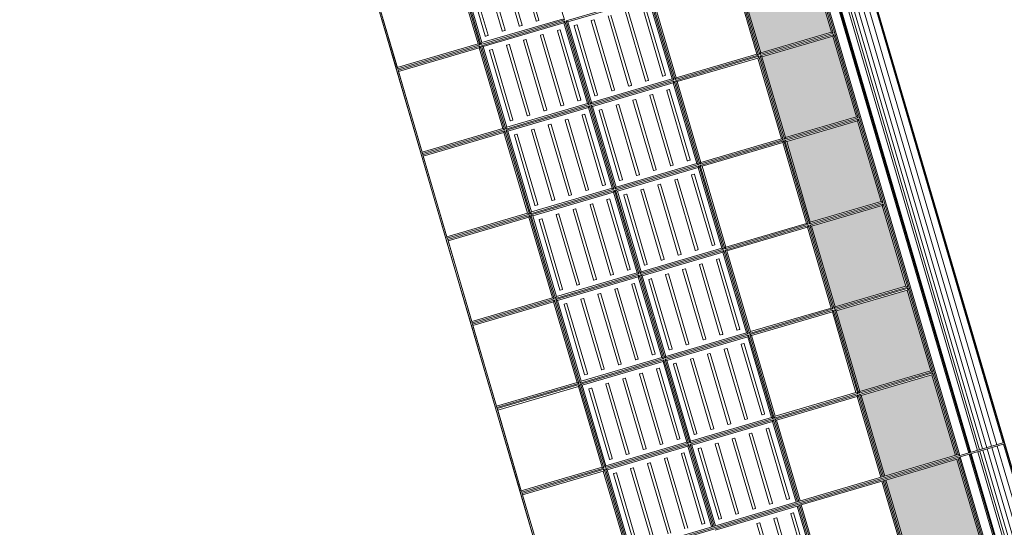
# Model space of a CAD drawing. Header units: metres. Extents: x 228628 to 230733, y 593242 to 595543.
# Tile 13 of 71: x 229983.48 to 229986.83, y 594172.99 to 594174.72. Entities that reach past the tile are written whole.
import ezdxf

# ---------------------------------------------------------------- set-up
doc = ezdxf.new("R2010")
doc.units = ezdxf.units.M
doc.layers.add('N-WE-BC-BETONVORM-G', color=50, linetype='Continuous', lineweight=25)

# ---------------------------------------------------------------- blocks, each defined once
blk = doc.blocks.new('_BLOCK_LEICON_GX-18_MIDDENELEMENT_300x60')
at = {"lineweight": 5}
h = blk.add_hatch(color=7, dxfattribs=at)
h.paths.add_polyline_path([(-1207, 421.7), (-1493, 421.7), (-1493, 170.7), (-1207, 170.7)])
h.paths.add_polyline_path([(-893, 421.7), (-893, 170.7), (-607, 170.7), (-607, 421.7)])
h.paths.add_polyline_path([(-7, 421.7), (-293, 421.7), (-293, 170.7), (-7, 170.7)])
h.paths.add_polyline_path([(593, 170.7), (593, 421.7), (307, 421.7), (307, 170.7)])
h.paths.add_polyline_path([(907, 170.7), (1193, 170.7), (1193, 421.7), (907, 421.7)])
h = blk.add_hatch(dxfattribs=at)
h.set_pattern_fill('DOTS', color=256, scale=10, style=0)
h.set_pattern_definition([(0, (-55466.677, -44255.552), (7.9375, 15.875), [0, -15.875])])
h.paths.add_polyline_path([(-1207, 421.7), (-1493, 421.7), (-1493, 170.7), (-1207, 170.7)])
h.paths.add_polyline_path([(-607, 170.7), (-607, 421.7), (-893, 421.7), (-893, 170.7)])
h.paths.add_polyline_path([(-7, 170.7), (-7, 421.7), (-293, 421.7), (-293, 170.7)])
h.paths.add_polyline_path([(593, 170.7), (593, 421.7), (307, 421.7), (307, 170.7)])
h.paths.add_polyline_path([(907, 170.7), (1193, 170.7), (1193, 421.7), (907, 421.7)])
h = blk.add_hatch(dxfattribs=at)
h.set_pattern_fill('DOTS', color=256, scale=10, style=0)
h.set_pattern_definition([(0, (-55166.677, -44255.552), (7.9375, 15.875), [0, -15.875])])
h.paths.add_polyline_path([(-907, 421.7), (-1193, 421.7), (-1193, 170.7), (-907, 170.7)])
h.paths.add_polyline_path([(-307, 170.7), (-307, 421.7), (-593, 421.7), (-593, 170.7)])
h.paths.add_polyline_path([(293, 170.7), (293, 421.7), (7, 421.7), (7, 170.7)])
h.paths.add_polyline_path([(893, 170.7), (893, 421.7), (607, 421.7), (607, 170.7)])
h.paths.add_polyline_path([(1207, 170.7), (1493, 170.7), (1493, 421.7), (1207, 421.7)])
for p, q in [((1497.8, 1626.5), (-1497.8, 1626.5)), ((-1497.8, 1626.5), (-1497.8, 0)), ((-1202.3, 1626.5), (-1493, 1626.5)), ((-1202.3, 1626.5), (-1493, 1626.5)), ((-1207, 1621.7), (-1493, 1621.7)), ((-1493, 1621.7), (-1493, 161.4)), ((-1207, 1621.7), (-1493, 1621.7)), ((-1207, 1621.7), (-1493, 1621.7)), ((-1207, 1621.7), (-1202.3, 1621.7)), ((-1207, 1621.7), (-1207, 1335.7)), ((-1202.3, 1621.7), (-1197.8, 1621.7)), ((-1202.3, 1621.7), (-1202.3, 1331)), ((-1197.8, 1621.7), (-1193, 1621.7)), ((-1197.8, 1621.7), (-1197.8, 1331)), ((-902.2, 1626.5), (-1197.8, 1626.5)), ((-902.2, 1626.5), (-1197.8, 1626.5)), ((-902.2, 1621.7), (-1193, 1621.7)), ((-1193, 1621.7), (-1193, 1335.7)), ((-907, 1621.7), (-1193, 1621.7)), ((-907, 1621.7), (-1193, 1621.7)), ((-907, 1621.7), (-907, 1335.7)), ((-902.2, 1621.7), (-897.8, 1621.7)), ((-902.2, 1621.7), (-902.2, 1331)), ((-602.3, 1626.5), (-897.8, 1626.5)), ((-602.3, 1626.5), (-897.8, 1626.5)), ((-602.3, 1621.7), (-897.8, 1621.7)), ((-897.8, 1621.7), (-897.8, 1331)), ((-893, 1621.7), (-893, 1335.7)), ((-607, 1621.7), (-893, 1621.7)), ((-607, 1621.7), (-893, 1621.7)), ((-607, 1621.7), (-607, 1335.7)), ((-602.3, 1621.7), (-597.8, 1621.7)), ((-602.3, 1621.7), (-602.3, 1331)), ((-302.3, 1626.5), (-597.8, 1626.5)), ((-302.3, 1626.5), (-597.8, 1626.5)), ((-302.3, 1621.7), (-597.8, 1621.7)), ((-597.8, 1621.7), (-597.8, 1331)), ((-593, 1621.7), (-593, 1335.7)), ((-307, 1621.7), (-593, 1621.7)), ((-307, 1621.7), (-593, 1621.7)), ((-307, 1621.7), (-307, 1335.7)), ((-302.3, 1621.7), (-297.8, 1621.7)), ((-302.3, 1621.7), (-302.3, 1331)), ((-2.3, 1626.5), (-297.8, 1626.5)), ((-2.3, 1626.5), (-297.8, 1626.5)), ((-2.3, 1621.7), (-297.8, 1621.7)), ((-297.8, 1621.7), (-297.8, 1331)), ((-293, 1621.7), (-293, 1335.7)), ((-7, 1621.7), (-293, 1621.7)), ((-7, 1621.7), (-293, 1621.7)), ((-7, 1621.7), (-7, 1335.7)), ((-2.3, 1621.7), (2.2, 1621.7)), ((-2.3, 1621.7), (-2.3, 1331)), ((297.7, 1626.5), (2.2, 1626.5)), ((297.7, 1626.5), (2.2, 1626.5)), ((297.7, 1621.7), (2.2, 1621.7)), ((2.2, 1621.7), (2.2, 1331)), ((7, 1621.7), (7, 1335.7)), ((293, 1621.7), (7, 1621.7)), ((293, 1621.7), (7, 1621.7)), ((293, 1621.7), (293, 1335.7)), ((297.7, 1621.7), (302.2, 1621.7)), ((297.7, 1621.7), (297.7, 1331)), ((597.7, 1626.5), (302.2, 1626.5)), ((597.7, 1626.5), (302.2, 1626.5)), ((597.7, 1621.7), (302.2, 1621.7)), ((302.2, 1621.7), (302.2, 1331)), ((307, 1621.7), (307, 1335.7)), ((593, 1621.7), (307, 1621.7)), ((593, 1621.7), (307, 1621.7)), ((1497.8, 1626.5), (1497.8, 0)), ((-1207, 1335.7), (-1493, 1335.7)), ((-1202.3, 1331), (-1493, 1331)), ((-1202.3, 1326.5), (-1493, 1326.5)), ((-1207, 1321.7), (-1493, 1321.7)), ((-1207, 1335.7), (-1202.3, 1331)), ((-1207, 1335.7), (-1202.3, 1331)), ((-1207, 1321.7), (-1202.3, 1326.5)), ((-1207, 1321.7), (-1207, 1035.7)), ((-1202.3, 1326.5), (-1202.3, 1031)), ((-1197.8, 1331), (-1193, 1335.7)), ((-1197.8, 1331), (-1193, 1335.7)), ((-902.2, 1331), (-1197.8, 1331)), ((-902.2, 1326.5), (-1197.8, 1326.5)), ((-1197.8, 1326.5), (-1197.8, 1031)), ((-1193, 1321.7), (-1197.8, 1326.5)), ((-907, 1335.7), (-1193, 1335.7)), ((-907, 1321.7), (-1193, 1321.7)), ((-1193, 1321.7), (-1193, 1035.7)), ((-907, 1335.7), (-902.2, 1331)), ((-907, 1335.7), (-902.2, 1331)), ((-907, 1321.7), (-902.2, 1326.5)), ((-907, 1321.7), (-907, 1035.7)), ((-902.2, 1326.5), (-902.2, 1031)), ((-897.8, 1331), (-893, 1335.7)), ((-897.8, 1331), (-893, 1335.7)), ((-602.3, 1331), (-897.8, 1331)), ((-602.3, 1326.5), (-897.8, 1326.5)), ((-897.8, 1326.5), (-897.8, 1031)), ((-893, 1321.7), (-897.8, 1326.5)), ((-607, 1335.7), (-893, 1335.7)), ((-607, 1321.7), (-893, 1321.7)), ((-893, 1321.7), (-893, 1035.7)), ((-607, 1335.7), (-602.3, 1331)), ((-607, 1335.7), (-602.3, 1331)), ((-607, 1321.7), (-602.3, 1326.5)), ((-607, 1321.7), (-607, 1035.7)), ((-602.3, 1326.5), (-602.3, 1031)), ((-597.8, 1331), (-593, 1335.7)), ((-597.8, 1331), (-593, 1335.7)), ((-302.3, 1331), (-597.8, 1331)), ((-302.3, 1326.5), (-597.8, 1326.5)), ((-597.8, 1326.5), (-597.8, 1031)), ((-593, 1321.7), (-597.8, 1326.5)), ((-307, 1335.7), (-593, 1335.7)), ((-307, 1321.7), (-593, 1321.7)), ((-593, 1321.7), (-593, 1035.7)), ((-307, 1335.7), (-302.3, 1331)), ((-307, 1335.7), (-302.3, 1331)), ((-307, 1321.7), (-302.3, 1326.5)), ((-307, 1321.7), (-307, 1035.7)), ((-302.3, 1326.5), (-302.3, 1031)), ((-297.8, 1331), (-293, 1335.7)), ((-297.8, 1331), (-293, 1335.7)), ((-2.3, 1331), (-297.8, 1331)), ((-2.3, 1326.5), (-297.8, 1326.5)), ((-297.8, 1326.5), (-297.8, 1031)), ((-293, 1321.7), (-297.8, 1326.5)), ((-7, 1335.7), (-293, 1335.7)), ((-7, 1321.7), (-293, 1321.7)), ((-293, 1321.7), (-293, 1035.7)), ((-7, 1335.7), (-2.3, 1331)), ((-7, 1335.7), (-2.3, 1331)), ((-7, 1321.7), (-2.3, 1326.5)), ((-7, 1321.7), (-7, 1035.7)), ((-2.3, 1326.5), (-2.3, 1031)), ((2.2, 1331), (7, 1335.7)), ((2.2, 1331), (7, 1335.7)), ((297.7, 1331), (2.2, 1331)), ((297.7, 1326.5), (2.2, 1326.5)), ((2.2, 1326.5), (2.2, 1031)), ((7, 1321.7), (2.2, 1326.5)), ((293, 1335.7), (7, 1335.7)), ((293, 1321.7), (7, 1321.7)), ((7, 1321.7), (7, 1035.7)), ((293, 1335.7), (297.7, 1331)), ((293, 1335.7), (297.7, 1331)), ((293, 1321.7), (297.7, 1326.5)), ((293, 1321.7), (293, 1035.7)), ((297.7, 1326.5), (297.7, 1031)), ((302.2, 1331), (307, 1335.7)), ((302.2, 1331), (307, 1335.7)), ((597.7, 1331), (302.2, 1331)), ((597.7, 1326.5), (302.2, 1326.5)), ((302.2, 1326.5), (302.2, 1031)), ((307, 1321.7), (302.2, 1326.5)), ((593, 1335.7), (307, 1335.7)), ((593, 1321.7), (307, 1321.7)), ((307, 1321.7), (307, 1035.7)), ((-1226.1, 1304.2), (-1474.1, 1304.2)), ((-1474.1, 1294.2), (-1226.1, 1294.2)), ((-1225.1, 1295.2), (-1225.1, 1303.2)), ((-1175.1, 1303.2), (-1175.1, 1295.2)), ((-926.1, 1304.2), (-1174.1, 1304.2)), ((-1174.1, 1294.2), (-926.1, 1294.2)), ((-925.1, 1295.2), (-925.1, 1303.2)), ((-875.1, 1303.2), (-875.1, 1295.2)), ((-626.1, 1304.2), (-874.1, 1304.2)), ((-874.1, 1294.2), (-626.1, 1294.2)), ((-625.1, 1295.2), (-625.1, 1303.2)), ((-575.1, 1303.2), (-575.1, 1295.2)), ((-326.1, 1304.2), (-574.1, 1304.2)), ((-574.1, 1294.2), (-326.1, 1294.2)), ((-325.1, 1295.2), (-325.1, 1303.2)), ((-275.1, 1303.2), (-275.1, 1295.2)), ((-26.1, 1304.2), (-274.1, 1304.2)), ((-274.1, 1294.2), (-26.1, 1294.2)), ((-25.1, 1295.2), (-25.1, 1303.2)), ((24.9, 1303.2), (24.9, 1295.2)), ((273.9, 1304.2), (25.9, 1304.2)), ((25.9, 1294.2), (273.9, 1294.2)), ((274.9, 1295.2), (274.9, 1303.2)), ((324.9, 1303.2), (324.9, 1295.2)), ((573.9, 1304.2), (325.9, 1304.2)), ((325.9, 1294.2), (573.9, 1294.2)), ((-1226.1, 1244.2), (-1474.1, 1244.2)), ((-1226.1, 1244.2), (-1474.1, 1244.2)), ((-1225.1, 1235.2), (-1225.1, 1243.2)), ((-1225.1, 1235.2), (-1225.1, 1243.2)), ((-1175.1, 1243.2), (-1175.1, 1235.2)), ((-1175.1, 1243.2), (-1175.1, 1235.2)), ((-926.1, 1244.2), (-1174.1, 1244.2)), ((-926.1, 1244.2), (-1174.1, 1244.2)), ((-925.1, 1235.2), (-925.1, 1243.2)), ((-925.1, 1235.2), (-925.1, 1243.2)), ((-875.1, 1243.2), (-875.1, 1235.2)), ((-875.1, 1243.2), (-875.1, 1235.2)), ((-626.1, 1244.2), (-874.1, 1244.2)), ((-626.1, 1244.2), (-874.1, 1244.2)), ((-625.1, 1235.2), (-625.1, 1243.2)), ((-625.1, 1235.2), (-625.1, 1243.2)), ((-575.1, 1243.2), (-575.1, 1235.2)), ((-575.1, 1243.2), (-575.1, 1235.2)), ((-326.1, 1244.2), (-574.1, 1244.2)), ((-326.1, 1244.2), (-574.1, 1244.2)), ((-325.1, 1235.2), (-325.1, 1243.2)), ((-325.1, 1235.2), (-325.1, 1243.2)), ((-275.1, 1243.2), (-275.1, 1235.2)), ((-275.1, 1243.2), (-275.1, 1235.2)), ((-26.1, 1244.2), (-274.1, 1244.2)), ((-26.1, 1244.2), (-274.1, 1244.2)), ((-25.1, 1235.2), (-25.1, 1243.2)), ((-25.1, 1235.2), (-25.1, 1243.2)), ((24.9, 1243.2), (24.9, 1235.2)), ((24.9, 1243.2), (24.9, 1235.2)), ((273.9, 1244.2), (25.9, 1244.2)), ((273.9, 1244.2), (25.9, 1244.2)), ((274.9, 1235.2), (274.9, 1243.2)), ((274.9, 1235.2), (274.9, 1243.2)), ((324.9, 1243.2), (324.9, 1235.2)), ((324.9, 1243.2), (324.9, 1235.2)), ((573.9, 1244.2), (325.9, 1244.2)), ((573.9, 1244.2), (325.9, 1244.2)), ((-1474.1, 1234.2), (-1226.1, 1234.2)), ((-1474.1, 1234.2), (-1226.1, 1234.2)), ((-1174.1, 1234.2), (-926.1, 1234.2)), ((-1174.1, 1234.2), (-926.1, 1234.2)), ((-874.1, 1234.2), (-626.1, 1234.2)), ((-874.1, 1234.2), (-626.1, 1234.2)), ((-574.1, 1234.2), (-326.1, 1234.2)), ((-574.1, 1234.2), (-326.1, 1234.2)), ((-274.1, 1234.2), (-26.1, 1234.2)), ((-274.1, 1234.2), (-26.1, 1234.2)), ((25.9, 1234.2), (273.9, 1234.2)), ((25.9, 1234.2), (273.9, 1234.2)), ((325.9, 1234.2), (573.9, 1234.2)), ((325.9, 1234.2), (573.9, 1234.2)), ((-1226.1, 1184.2), (-1474.1, 1184.2)), ((-1226.1, 1184.2), (-1474.1, 1184.2)), ((-1474.1, 1174.2), (-1226.1, 1174.2)), ((-1474.1, 1174.2), (-1226.1, 1174.2)), ((-1225.1, 1175.2), (-1225.1, 1183.2)), ((-1225.1, 1175.2), (-1225.1, 1183.2)), ((-1175.1, 1183.2), (-1175.1, 1175.2)), ((-1175.1, 1183.2), (-1175.1, 1175.2)), ((-926.1, 1184.2), (-1174.1, 1184.2)), ((-926.1, 1184.2), (-1174.1, 1184.2)), ((-1174.1, 1174.2), (-926.1, 1174.2)), ((-1174.1, 1174.2), (-926.1, 1174.2)), ((-925.1, 1175.2), (-925.1, 1183.2)), ((-925.1, 1175.2), (-925.1, 1183.2)), ((-875.1, 1183.2), (-875.1, 1175.2)), ((-875.1, 1183.2), (-875.1, 1175.2)), ((-626.1, 1184.2), (-874.1, 1184.2)), ((-626.1, 1184.2), (-874.1, 1184.2)), ((-874.1, 1174.2), (-626.1, 1174.2)), ((-874.1, 1174.2), (-626.1, 1174.2)), ((-625.1, 1175.2), (-625.1, 1183.2)), ((-625.1, 1175.2), (-625.1, 1183.2)), ((-575.1, 1183.2), (-575.1, 1175.2)), ((-575.1, 1183.2), (-575.1, 1175.2)), ((-326.1, 1184.2), (-574.1, 1184.2)), ((-326.1, 1184.2), (-574.1, 1184.2)), ((-574.1, 1174.2), (-326.1, 1174.2)), ((-574.1, 1174.2), (-326.1, 1174.2)), ((-325.1, 1175.2), (-325.1, 1183.2)), ((-325.1, 1175.2), (-325.1, 1183.2)), ((-275.1, 1183.2), (-275.1, 1175.2)), ((-275.1, 1183.2), (-275.1, 1175.2)), ((-26.1, 1184.2), (-274.1, 1184.2)), ((-26.1, 1184.2), (-274.1, 1184.2)), ((-274.1, 1174.2), (-26.1, 1174.2)), ((-274.1, 1174.2), (-26.1, 1174.2)), ((-25.1, 1175.2), (-25.1, 1183.2)), ((-25.1, 1175.2), (-25.1, 1183.2)), ((24.9, 1183.2), (24.9, 1175.2)), ((24.9, 1183.2), (24.9, 1175.2)), ((273.9, 1184.2), (25.9, 1184.2)), ((273.9, 1184.2), (25.9, 1184.2)), ((25.9, 1174.2), (273.9, 1174.2)), ((25.9, 1174.2), (273.9, 1174.2)), ((274.9, 1175.2), (274.9, 1183.2)), ((274.9, 1175.2), (274.9, 1183.2)), ((324.9, 1183.2), (324.9, 1175.2)), ((324.9, 1183.2), (324.9, 1175.2)), ((573.9, 1184.2), (325.9, 1184.2)), ((573.9, 1184.2), (325.9, 1184.2)), ((325.9, 1174.2), (573.9, 1174.2)), ((325.9, 1174.2), (573.9, 1174.2)), ((-1226.1, 1124.2), (-1474.1, 1124.2)), ((-1226.1, 1124.2), (-1474.1, 1124.2)), ((-1474.1, 1114.2), (-1226.1, 1114.2)), ((-1474.1, 1114.2), (-1226.1, 1114.2)), ((-1225.1, 1115.2), (-1225.1, 1123.2)), ((-1225.1, 1115.2), (-1225.1, 1123.2)), ((-1175.1, 1123.2), (-1175.1, 1115.2)), ((-1175.1, 1123.2), (-1175.1, 1115.2)), ((-926.1, 1124.2), (-1174.1, 1124.2)), ((-926.1, 1124.2), (-1174.1, 1124.2)), ((-1174.1, 1114.2), (-926.1, 1114.2)), ((-1174.1, 1114.2), (-926.1, 1114.2)), ((-925.1, 1115.2), (-925.1, 1123.2)), ((-925.1, 1115.2), (-925.1, 1123.2)), ((-875.1, 1123.2), (-875.1, 1115.2)), ((-875.1, 1123.2), (-875.1, 1115.2)), ((-626.1, 1124.2), (-874.1, 1124.2)), ((-626.1, 1124.2), (-874.1, 1124.2)), ((-874.1, 1114.2), (-626.1, 1114.2)), ((-874.1, 1114.2), (-626.1, 1114.2)), ((-625.1, 1115.2), (-625.1, 1123.2)), ((-625.1, 1115.2), (-625.1, 1123.2)), ((-575.1, 1123.2), (-575.1, 1115.2)), ((-575.1, 1123.2), (-575.1, 1115.2)), ((-326.1, 1124.2), (-574.1, 1124.2)), ((-326.1, 1124.2), (-574.1, 1124.2)), ((-574.1, 1114.2), (-326.1, 1114.2)), ((-574.1, 1114.2), (-326.1, 1114.2)), ((-325.1, 1115.2), (-325.1, 1123.2)), ((-325.1, 1115.2), (-325.1, 1123.2)), ((-275.1, 1123.2), (-275.1, 1115.2)), ((-275.1, 1123.2), (-275.1, 1115.2)), ((-26.1, 1124.2), (-274.1, 1124.2)), ((-26.1, 1124.2), (-274.1, 1124.2)), ((-274.1, 1114.2), (-26.1, 1114.2)), ((-274.1, 1114.2), (-26.1, 1114.2)), ((-25.1, 1115.2), (-25.1, 1123.2)), ((-25.1, 1115.2), (-25.1, 1123.2)), ((24.9, 1123.2), (24.9, 1115.2)), ((24.9, 1123.2), (24.9, 1115.2)), ((273.9, 1124.2), (25.9, 1124.2)), ((273.9, 1124.2), (25.9, 1124.2)), ((25.9, 1114.2), (273.9, 1114.2)), ((25.9, 1114.2), (273.9, 1114.2)), ((274.9, 1115.2), (274.9, 1123.2)), ((274.9, 1115.2), (274.9, 1123.2)), ((324.9, 1123.2), (324.9, 1115.2)), ((324.9, 1123.2), (324.9, 1115.2)), ((573.9, 1124.2), (325.9, 1124.2)), ((573.9, 1124.2), (325.9, 1124.2)), ((325.9, 1114.2), (573.9, 1114.2)), ((325.9, 1114.2), (573.9, 1114.2)), ((-1475.1, 1063.2), (-1475.1, 1055.2)), ((-1475.1, 1063.2), (-1475.1, 1055.2)), ((-1226.1, 1064.2), (-1474.1, 1064.2)), ((-1226.1, 1064.2), (-1474.1, 1064.2)), ((-1474.1, 1054.2), (-1226.1, 1054.2)), ((-1474.1, 1054.2), (-1226.1, 1054.2)), ((-1225.1, 1055.2), (-1225.1, 1063.2)), ((-1225.1, 1055.2), (-1225.1, 1063.2)), ((-1175.1, 1063.2), (-1175.1, 1055.2)), ((-1175.1, 1063.2), (-1175.1, 1055.2)), ((-926.1, 1064.2), (-1174.1, 1064.2)), ((-926.1, 1064.2), (-1174.1, 1064.2)), ((-1174.1, 1054.2), (-926.1, 1054.2)), ((-1174.1, 1054.2), (-926.1, 1054.2)), ((-925.1, 1055.2), (-925.1, 1063.2)), ((-925.1, 1055.2), (-925.1, 1063.2)), ((-875.1, 1063.2), (-875.1, 1055.2)), ((-875.1, 1063.2), (-875.1, 1055.2)), ((-626.1, 1064.2), (-874.1, 1064.2)), ((-626.1, 1064.2), (-874.1, 1064.2)), ((-874.1, 1054.2), (-626.1, 1054.2)), ((-874.1, 1054.2), (-626.1, 1054.2)), ((-625.1, 1055.2), (-625.1, 1063.2)), ((-625.1, 1055.2), (-625.1, 1063.2)), ((-575.1, 1063.2), (-575.1, 1055.2)), ((-575.1, 1063.2), (-575.1, 1055.2)), ((-326.1, 1064.2), (-574.1, 1064.2)), ((-326.1, 1064.2), (-574.1, 1064.2)), ((-574.1, 1054.2), (-326.1, 1054.2)), ((-574.1, 1054.2), (-326.1, 1054.2)), ((-325.1, 1055.2), (-325.1, 1063.2)), ((-325.1, 1055.2), (-325.1, 1063.2)), ((-275.1, 1063.2), (-275.1, 1055.2)), ((-275.1, 1063.2), (-275.1, 1055.2)), ((-26.1, 1064.2), (-274.1, 1064.2)), ((-26.1, 1064.2), (-274.1, 1064.2)), ((-274.1, 1054.2), (-26.1, 1054.2)), ((-274.1, 1054.2), (-26.1, 1054.2)), ((-25.1, 1055.2), (-25.1, 1063.2)), ((-25.1, 1055.2), (-25.1, 1063.2)), ((24.9, 1063.2), (24.9, 1055.2)), ((24.9, 1063.2), (24.9, 1055.2)), ((273.9, 1064.2), (25.9, 1064.2)), ((273.9, 1064.2), (25.9, 1064.2)), ((25.9, 1054.2), (273.9, 1054.2)), ((25.9, 1054.2), (273.9, 1054.2)), ((274.9, 1055.2), (274.9, 1063.2)), ((274.9, 1055.2), (274.9, 1063.2)), ((-1207, 1035.7), (-1493, 1035.7)), ((-1202.3, 1031), (-1493, 1031)), ((-1202.3, 1026.5), (-1493, 1026.5)), ((-1207, 1021.7), (-1493, 1021.7)), ((-1207, 1035.7), (-1202.3, 1031)), ((-1207, 1021.7), (-1202.3, 1026.5)), ((-1207, 1021.7), (-1207, 735.7)), ((-1202.3, 1026.5), (-1202.3, 731)), ((-1197.8, 1031), (-1193, 1035.7)), ((-902.2, 1031), (-1197.8, 1031)), ((-902.2, 1026.5), (-1197.8, 1026.5)), ((-1197.8, 1026.5), (-1197.8, 731)), ((-1193, 1021.7), (-1197.8, 1026.5)), ((-907, 1035.7), (-1193, 1035.7)), ((-907, 1021.7), (-1193, 1021.7)), ((-1193, 1021.7), (-1193, 735.7)), ((-907, 1035.7), (-902.2, 1031)), ((-907, 1021.7), (-902.2, 1026.5)), ((-907, 1021.7), (-907, 735.7)), ((-902.2, 1026.5), (-902.2, 731)), ((-897.8, 1031), (-893, 1035.7)), ((-602.3, 1031), (-897.8, 1031)), ((-602.3, 1026.5), (-897.8, 1026.5)), ((-897.8, 1026.5), (-897.8, 731)), ((-893, 1021.7), (-897.8, 1026.5)), ((-607, 1035.7), (-893, 1035.7)), ((-607, 1021.7), (-893, 1021.7)), ((-893, 1021.7), (-893, 735.7)), ((-607, 1035.7), (-602.3, 1031)), ((-607, 1021.7), (-602.3, 1026.5)), ((-607, 1021.7), (-607, 735.7)), ((-602.3, 1026.5), (-602.3, 731)), ((-597.8, 1031), (-593, 1035.7)), ((-302.3, 1031), (-597.8, 1031)), ((-302.3, 1026.5), (-597.8, 1026.5)), ((-597.8, 1026.5), (-597.8, 731)), ((-593, 1021.7), (-597.8, 1026.5)), ((-307, 1035.7), (-593, 1035.7)), ((-307, 1021.7), (-593, 1021.7)), ((-593, 1021.7), (-593, 735.7)), ((-307, 1035.7), (-302.3, 1031)), ((-307, 1021.7), (-302.3, 1026.5)), ((-307, 1021.7), (-307, 735.7)), ((-302.3, 1026.5), (-302.3, 731)), ((-297.8, 1031), (-293, 1035.7)), ((-2.3, 1031), (-297.8, 1031)), ((-2.3, 1026.5), (-297.8, 1026.5)), ((-297.8, 1026.5), (-297.8, 731)), ((-293, 1021.7), (-297.8, 1026.5)), ((-7, 1035.7), (-293, 1035.7)), ((-7, 1021.7), (-293, 1021.7)), ((-293, 1021.7), (-293, 735.7)), ((-7, 1035.7), (-2.3, 1031)), ((-7, 1021.7), (-2.3, 1026.5)), ((-7, 1021.7), (-7, 735.7)), ((-2.3, 1026.5), (-2.3, 731)), ((2.2, 1031), (7, 1035.7)), ((297.7, 1031), (2.2, 1031)), ((297.7, 1026.5), (2.2, 1026.5)), ((2.2, 1026.5), (2.2, 731)), ((7, 1021.7), (2.2, 1026.5)), ((293, 1035.7), (7, 1035.7)), ((293, 1021.7), (7, 1021.7)), ((7, 1021.7), (7, 735.7)), ((293, 1035.7), (297.7, 1031)), ((293, 1021.7), (297.7, 1026.5)), ((293, 1021.7), (293, 735.7)), ((297.7, 1026.5), (297.7, 731)), ((302.2, 1031), (307, 1035.7)), ((597.7, 1031), (302.2, 1031)), ((1493, 1026.5), (1493, 731)), ((-1475.1, 1003.2), (-1475.1, 995.2)), ((-1226.1, 1004.2), (-1474.1, 1004.2)), ((-1474.1, 994.2), (-1226.1, 994.2)), ((-1225.1, 995.2), (-1225.1, 1003.2)), ((-1175.1, 1003.2), (-1175.1, 995.2)), ((-926.1, 1004.2), (-1174.1, 1004.2)), ((-1174.1, 994.2), (-926.1, 994.2)), ((-925.1, 995.2), (-925.1, 1003.2)), ((-875.1, 1003.2), (-875.1, 995.2)), ((-626.1, 1004.2), (-874.1, 1004.2)), ((-874.1, 994.2), (-626.1, 994.2)), ((-625.1, 995.2), (-625.1, 1003.2)), ((-575.1, 1003.2), (-575.1, 995.2)), ((-326.1, 1004.2), (-574.1, 1004.2)), ((-574.1, 994.2), (-326.1, 994.2)), ((-325.1, 995.2), (-325.1, 1003.2)), ((-275.1, 1003.2), (-275.1, 995.2)), ((-26.1, 1004.2), (-274.1, 1004.2)), ((-274.1, 994.2), (-26.1, 994.2)), ((-25.1, 995.2), (-25.1, 1003.2)), ((24.9, 1003.2), (24.9, 995.2)), ((273.9, 1004.2), (25.9, 1004.2)), ((25.9, 994.2), (273.9, 994.2)), ((274.9, 995.2), (274.9, 1003.2)), ((-1475.1, 943.2), (-1475.1, 935.2)), ((-1475.1, 943.2), (-1475.1, 935.2)), ((-1226.1, 944.2), (-1474.1, 944.2)), ((-1226.1, 944.2), (-1474.1, 944.2)), ((-1225.1, 935.2), (-1225.1, 943.2)), ((-1225.1, 935.2), (-1225.1, 943.2)), ((-1175.1, 943.2), (-1175.1, 935.2)), ((-1175.1, 943.2), (-1175.1, 935.2)), ((-926.1, 944.2), (-1174.1, 944.2)), ((-926.1, 944.2), (-1174.1, 944.2)), ((-925.1, 935.2), (-925.1, 943.2)), ((-925.1, 935.2), (-925.1, 943.2)), ((-875.1, 943.2), (-875.1, 935.2)), ((-875.1, 943.2), (-875.1, 935.2)), ((-626.1, 944.2), (-874.1, 944.2)), ((-626.1, 944.2), (-874.1, 944.2)), ((-625.1, 935.2), (-625.1, 943.2)), ((-625.1, 935.2), (-625.1, 943.2)), ((-575.1, 943.2), (-575.1, 935.2)), ((-575.1, 943.2), (-575.1, 935.2)), ((-326.1, 944.2), (-574.1, 944.2)), ((-326.1, 944.2), (-574.1, 944.2)), ((-325.1, 935.2), (-325.1, 943.2)), ((-325.1, 935.2), (-325.1, 943.2)), ((-275.1, 943.2), (-275.1, 935.2)), ((-275.1, 943.2), (-275.1, 935.2)), ((-26.1, 944.2), (-274.1, 944.2)), ((-26.1, 944.2), (-274.1, 944.2)), ((-25.1, 935.2), (-25.1, 943.2)), ((-25.1, 935.2), (-25.1, 943.2)), ((24.9, 943.2), (24.9, 935.2)), ((24.9, 943.2), (24.9, 935.2)), ((273.9, 944.2), (25.9, 944.2)), ((273.9, 944.2), (25.9, 944.2)), ((274.9, 935.2), (274.9, 943.2)), ((274.9, 935.2), (274.9, 943.2)), ((-1474.1, 934.2), (-1226.1, 934.2)), ((-1474.1, 934.2), (-1226.1, 934.2)), ((-1174.1, 934.2), (-926.1, 934.2)), ((-1174.1, 934.2), (-926.1, 934.2)), ((-874.1, 934.2), (-626.1, 934.2)), ((-874.1, 934.2), (-626.1, 934.2)), ((-574.1, 934.2), (-326.1, 934.2)), ((-574.1, 934.2), (-326.1, 934.2)), ((-274.1, 934.2), (-26.1, 934.2)), ((-274.1, 934.2), (-26.1, 934.2)), ((25.9, 934.2), (273.9, 934.2)), ((25.9, 934.2), (273.9, 934.2)), ((-1475.1, 883.2), (-1475.1, 875.2)), ((-1475.1, 883.2), (-1475.1, 875.2)), ((-1226.1, 884.2), (-1474.1, 884.2)), ((-1226.1, 884.2), (-1474.1, 884.2)), ((-1474.1, 874.2), (-1226.1, 874.2)), ((-1474.1, 874.2), (-1226.1, 874.2)), ((-1225.1, 875.2), (-1225.1, 883.2)), ((-1225.1, 875.2), (-1225.1, 883.2)), ((-1175.1, 883.2), (-1175.1, 875.2)), ((-1175.1, 883.2), (-1175.1, 875.2)), ((-926.1, 884.2), (-1174.1, 884.2)), ((-926.1, 884.2), (-1174.1, 884.2)), ((-1174.1, 874.2), (-926.1, 874.2)), ((-1174.1, 874.2), (-926.1, 874.2)), ((-925.1, 875.2), (-925.1, 883.2)), ((-925.1, 875.2), (-925.1, 883.2)), ((-875.1, 883.2), (-875.1, 875.2)), ((-875.1, 883.2), (-875.1, 875.2)), ((-626.1, 884.2), (-874.1, 884.2)), ((-626.1, 884.2), (-874.1, 884.2)), ((-874.1, 874.2), (-626.1, 874.2)), ((-874.1, 874.2), (-626.1, 874.2)), ((-625.1, 875.2), (-625.1, 883.2)), ((-625.1, 875.2), (-625.1, 883.2)), ((-575.1, 883.2), (-575.1, 875.2)), ((-575.1, 883.2), (-575.1, 875.2)), ((-326.1, 884.2), (-574.1, 884.2)), ((-326.1, 884.2), (-574.1, 884.2)), ((-574.1, 874.2), (-326.1, 874.2)), ((-574.1, 874.2), (-326.1, 874.2)), ((-325.1, 875.2), (-325.1, 883.2)), ((-325.1, 875.2), (-325.1, 883.2)), ((-275.1, 883.2), (-275.1, 875.2)), ((-275.1, 883.2), (-275.1, 875.2)), ((-26.1, 884.2), (-274.1, 884.2)), ((-26.1, 884.2), (-274.1, 884.2)), ((-274.1, 874.2), (-26.1, 874.2)), ((-274.1, 874.2), (-26.1, 874.2)), ((-25.1, 875.2), (-25.1, 883.2)), ((-25.1, 875.2), (-25.1, 883.2)), ((24.9, 883.2), (24.9, 875.2)), ((24.9, 883.2), (24.9, 875.2)), ((273.9, 884.2), (25.9, 884.2)), ((273.9, 884.2), (25.9, 884.2)), ((25.9, 874.2), (273.9, 874.2)), ((25.9, 874.2), (273.9, 874.2)), ((1473.9, 884.2), (1225.9, 884.2)), ((1473.9, 884.2), (1225.9, 884.2)), ((1225.9, 874.2), (1473.9, 874.2)), ((1225.9, 874.2), (1473.9, 874.2)), ((1474.9, 875.2), (1474.9, 883.2)), ((1474.9, 875.2), (1474.9, 883.2)), ((-1475.1, 823.2), (-1475.1, 815.2)), ((-1475.1, 823.2), (-1475.1, 815.2)), ((-1226.1, 824.2), (-1474.1, 824.2)), ((-1226.1, 824.2), (-1474.1, 824.2)), ((-1474.1, 814.2), (-1226.1, 814.2)), ((-1474.1, 814.2), (-1226.1, 814.2)), ((-1225.1, 815.2), (-1225.1, 823.2)), ((-1225.1, 815.2), (-1225.1, 823.2)), ((-1175.1, 823.2), (-1175.1, 815.2)), ((-1175.1, 823.2), (-1175.1, 815.2)), ((-926.1, 824.2), (-1174.1, 824.2)), ((-926.1, 824.2), (-1174.1, 824.2)), ((-1174.1, 814.2), (-926.1, 814.2)), ((-1174.1, 814.2), (-926.1, 814.2)), ((-925.1, 815.2), (-925.1, 823.2)), ((-925.1, 815.2), (-925.1, 823.2)), ((-875.1, 823.2), (-875.1, 815.2)), ((-875.1, 823.2), (-875.1, 815.2)), ((-626.1, 824.2), (-874.1, 824.2)), ((-626.1, 824.2), (-874.1, 824.2)), ((-874.1, 814.2), (-626.1, 814.2)), ((-874.1, 814.2), (-626.1, 814.2)), ((-625.1, 815.2), (-625.1, 823.2)), ((-625.1, 815.2), (-625.1, 823.2)), ((-575.1, 823.2), (-575.1, 815.2)), ((-575.1, 823.2), (-575.1, 815.2)), ((-326.1, 824.2), (-574.1, 824.2)), ((-326.1, 824.2), (-574.1, 824.2)), ((-574.1, 814.2), (-326.1, 814.2)), ((-574.1, 814.2), (-326.1, 814.2)), ((-325.1, 815.2), (-325.1, 823.2)), ((-325.1, 815.2), (-325.1, 823.2)), ((-275.1, 823.2), (-275.1, 815.2)), ((-275.1, 823.2), (-275.1, 815.2)), ((-26.1, 824.2), (-274.1, 824.2)), ((-26.1, 824.2), (-274.1, 824.2)), ((-274.1, 814.2), (-26.1, 814.2)), ((-274.1, 814.2), (-26.1, 814.2)), ((-25.1, 815.2), (-25.1, 823.2)), ((-25.1, 815.2), (-25.1, 823.2)), ((24.9, 823.2), (24.9, 815.2)), ((24.9, 823.2), (24.9, 815.2)), ((273.9, 824.2), (25.9, 824.2)), ((273.9, 824.2), (25.9, 824.2)), ((25.9, 814.2), (273.9, 814.2)), ((25.9, 814.2), (273.9, 814.2)), ((1473.9, 824.2), (1225.9, 824.2)), ((1473.9, 824.2), (1225.9, 824.2)), ((1225.9, 814.2), (1473.9, 814.2)), ((1225.9, 814.2), (1473.9, 814.2)), ((1474.9, 815.2), (1474.9, 823.2)), ((1474.9, 815.2), (1474.9, 823.2)), ((-1475.1, 763.2), (-1475.1, 755.2)), ((-1475.1, 763.2), (-1475.1, 755.2)), ((-1226.1, 764.2), (-1474.1, 764.2)), ((-1226.1, 764.2), (-1474.1, 764.2)), ((-1474.1, 754.2), (-1226.1, 754.2)), ((-1474.1, 754.2), (-1226.1, 754.2)), ((-1225.1, 755.2), (-1225.1, 763.2)), ((-1225.1, 755.2), (-1225.1, 763.2)), ((-1175.1, 763.2), (-1175.1, 755.2)), ((-1175.1, 763.2), (-1175.1, 755.2)), ((-926.1, 764.2), (-1174.1, 764.2)), ((-926.1, 764.2), (-1174.1, 764.2)), ((-1174.1, 754.2), (-926.1, 754.2)), ((-1174.1, 754.2), (-926.1, 754.2)), ((-925.1, 755.2), (-925.1, 763.2)), ((-925.1, 755.2), (-925.1, 763.2)), ((-875.1, 763.2), (-875.1, 755.2)), ((-875.1, 763.2), (-875.1, 755.2)), ((-626.1, 764.2), (-874.1, 764.2)), ((-626.1, 764.2), (-874.1, 764.2)), ((-874.1, 754.2), (-626.1, 754.2)), ((-874.1, 754.2), (-626.1, 754.2)), ((-625.1, 755.2), (-625.1, 763.2)), ((-625.1, 755.2), (-625.1, 763.2)), ((-575.1, 763.2), (-575.1, 755.2)), ((-575.1, 763.2), (-575.1, 755.2)), ((-326.1, 764.2), (-574.1, 764.2)), ((-326.1, 764.2), (-574.1, 764.2)), ((-574.1, 754.2), (-326.1, 754.2)), ((-574.1, 754.2), (-326.1, 754.2)), ((-325.1, 755.2), (-325.1, 763.2)), ((-325.1, 755.2), (-325.1, 763.2)), ((-275.1, 763.2), (-275.1, 755.2)), ((-275.1, 763.2), (-275.1, 755.2)), ((-26.1, 764.2), (-274.1, 764.2)), ((-26.1, 764.2), (-274.1, 764.2)), ((-274.1, 754.2), (-26.1, 754.2)), ((-274.1, 754.2), (-26.1, 754.2)), ((-25.1, 755.2), (-25.1, 763.2)), ((-25.1, 755.2), (-25.1, 763.2)), ((24.9, 763.2), (24.9, 755.2)), ((24.9, 763.2), (24.9, 755.2)), ((273.9, 764.2), (25.9, 764.2)), ((273.9, 764.2), (25.9, 764.2)), ((25.9, 754.2), (273.9, 754.2)), ((25.9, 754.2), (273.9, 754.2)), ((1473.9, 764.2), (1225.9, 764.2)), ((1473.9, 764.2), (1225.9, 764.2)), ((1225.9, 754.2), (1473.9, 754.2)), ((1225.9, 754.2), (1473.9, 754.2)), ((1474.9, 755.2), (1474.9, 763.2)), ((1474.9, 755.2), (1474.9, 763.2)), ((-1207, 735.7), (-1493, 735.7)), ((-1202.3, 731), (-1493, 731)), ((-1202.3, 726.5), (-1493, 726.5)), ((-1207, 721.7), (-1493, 721.7)), ((-1207, 735.7), (-1202.3, 731)), ((-1207, 721.7), (-1202.3, 726.5)), ((-1207, 721.7), (-1207, 435.7)), ((-1202.3, 726.5), (-1202.3, 431)), ((-1197.8, 731), (-1193, 735.7)), ((-902.2, 731), (-1197.8, 731)), ((-902.2, 726.5), (-1197.8, 726.5)), ((-1197.8, 726.5), (-1197.8, 431)), ((-1193, 721.7), (-1197.8, 726.5)), ((-907, 735.7), (-1193, 735.7)), ((-907, 721.7), (-1193, 721.7)), ((-1193, 721.7), (-1193, 435.7)), ((-907, 735.7), (-902.2, 731)), ((-907, 721.7), (-902.2, 726.5)), ((-907, 721.7), (-907, 435.7)), ((-902.2, 726.5), (-902.2, 431)), ((-897.8, 731), (-893, 735.7)), ((-602.3, 731), (-897.8, 731)), ((-602.3, 726.5), (-897.8, 726.5)), ((-897.8, 726.5), (-897.8, 431)), ((-893, 721.7), (-897.8, 726.5)), ((-607, 735.7), (-893, 735.7)), ((-607, 721.7), (-893, 721.7)), ((-893, 721.7), (-893, 435.7)), ((-607, 735.7), (-602.3, 731)), ((-607, 721.7), (-602.3, 726.5)), ((-607, 721.7), (-607, 435.7)), ((-602.3, 726.5), (-602.3, 431)), ((-597.8, 731), (-593, 735.7)), ((-302.3, 731), (-597.8, 731)), ((-302.3, 726.5), (-597.8, 726.5)), ((-597.8, 726.5), (-597.8, 431)), ((-593, 721.7), (-597.8, 726.5)), ((-307, 735.7), (-593, 735.7)), ((-307, 721.7), (-593, 721.7)), ((-593, 721.7), (-593, 435.7)), ((-307, 735.7), (-302.3, 731)), ((-307, 721.7), (-302.3, 726.5)), ((-307, 721.7), (-307, 435.7)), ((-302.3, 726.5), (-302.3, 431)), ((-297.8, 731), (-293, 735.7)), ((-2.3, 731), (-297.8, 731)), ((-2.3, 726.5), (-297.8, 726.5)), ((-297.8, 726.5), (-297.8, 431)), ((-293, 721.7), (-297.8, 726.5)), ((-7, 735.7), (-293, 735.7)), ((-7, 721.7), (-293, 721.7)), ((-293, 721.7), (-293, 435.7)), ((-7, 735.7), (-2.3, 731)), ((-7, 721.7), (-2.3, 726.5)), ((-7, 721.7), (-7, 435.7)), ((-2.3, 726.5), (-2.3, 431)), ((2.2, 731), (7, 735.7)), ((297.7, 731), (2.2, 731)), ((297.7, 726.5), (2.2, 726.5)), ((2.2, 726.5), (2.2, 431)), ((7, 721.7), (2.2, 726.5)), ((293, 735.7), (7, 735.7)), ((293, 721.7), (7, 721.7)), ((7, 721.7), (7, 435.7)), ((1493, 731), (1202.2, 731)), ((1493, 726.5), (1202.2, 726.5)), ((1493, 735.7), (1207, 735.7)), ((1493, 721.7), (1207, 721.7)), ((1493, 731), (1493, 726.5)), ((1493, 726.5), (1493, 431)), ((-1207, 435.7), (-1493, 435.7)), ((-1207, 435.7), (-1202.3, 431)), ((-1197.8, 431), (-1193, 435.7)), ((-907, 435.7), (-1193, 435.7)), ((-907, 435.7), (-902.2, 431)), ((-897.8, 431), (-893, 435.7)), ((-607, 435.7), (-893, 435.7)), ((-607, 435.7), (-602.3, 431)), ((-597.8, 431), (-593, 435.7)), ((-307, 435.7), (-593, 435.7)), ((-307, 435.7), (-302.3, 431)), ((-297.8, 431), (-293, 435.7)), ((-7, 435.7), (-293, 435.7)), ((-7, 435.7), (-2.3, 431)), ((2.2, 431), (7, 435.7)), ((293, 435.7), (7, 435.7)), ((1493, 435.7), (1207, 435.7)), ((-1202.3, 431), (-1493, 431)), ((-1202.3, 426.5), (-1493, 426.5)), ((-1207, 421.7), (-1493, 421.7)), ((-1207, 421.7), (-1202.3, 426.5)), ((-1207, 421.7), (-1207, 170.7)), ((-1202.3, 426.5), (-1202.3, 165.9)), ((-902.2, 431), (-1197.8, 431)), ((-902.2, 426.5), (-1197.8, 426.5)), ((-1197.8, 426.5), (-1197.8, 165.9)), ((-1193, 421.7), (-1197.8, 426.5)), ((-907, 421.7), (-1193, 421.7)), ((-1193, 421.7), (-1193, 170.7)), ((-907, 421.7), (-902.2, 426.5)), ((-907, 421.7), (-907, 170.7)), ((-902.2, 426.5), (-902.2, 165.9)), ((-602.3, 431), (-897.8, 431)), ((-602.3, 426.5), (-897.8, 426.5)), ((-897.8, 426.5), (-897.8, 165.9)), ((-893, 421.7), (-897.8, 426.5)), ((-607, 421.7), (-893, 421.7)), ((-893, 421.7), (-893, 170.7)), ((-607, 421.7), (-602.3, 426.5)), ((-607, 421.7), (-607, 170.7)), ((-602.3, 426.5), (-602.3, 165.9)), ((-302.3, 431), (-597.8, 431)), ((-302.3, 426.5), (-597.8, 426.5)), ((-597.8, 426.5), (-597.8, 165.9)), ((-593, 421.7), (-597.8, 426.5)), ((-307, 421.7), (-593, 421.7)), ((-593, 421.7), (-593, 170.7)), ((-307, 421.7), (-302.3, 426.5)), ((-307, 421.7), (-307, 170.7)), ((-302.3, 426.5), (-302.3, 165.9)), ((-2.3, 431), (-297.8, 431)), ((-2.3, 426.5), (-297.8, 426.5)), ((-297.8, 426.5), (-297.8, 165.9)), ((-293, 421.7), (-297.8, 426.5)), ((-7, 421.7), (-293, 421.7)), ((-293, 421.7), (-293, 170.7)), ((-7, 421.7), (-2.3, 426.5)), ((-7, 421.7), (-7, 170.7)), ((-2.3, 426.5), (-2.3, 165.9)), ((297.7, 431), (2.2, 431)), ((297.7, 426.5), (2.2, 426.5)), ((2.2, 426.5), (2.2, 165.9)), ((7, 421.7), (2.2, 426.5)), ((293, 421.7), (7, 421.7)), ((7, 421.7), (7, 170.7)), ((1493, 431), (1202.2, 431)), ((1493, 426.5), (1202.2, 426.5)), ((1493, 421.7), (1207, 421.7)), ((1493, 426.5), (1493, 431)), ((1493, 426.5), (1493, 165.9)), ((-1207, 170.7), (-1493, 170.7)), ((-1207, 170.7), (-1202.3, 165.9)), ((-1193, 170.7), (-1197.8, 165.9)), ((-907, 170.7), (-1193, 170.7)), ((-907, 170.7), (-902.2, 165.9)), ((-893, 170.7), (-897.8, 165.9)), ((-607, 170.7), (-893, 170.7)), ((-607, 170.7), (-602.3, 165.9)), ((-593, 170.7), (-597.8, 165.9)), ((-307, 170.7), (-593, 170.7)), ((-307, 170.7), (-302.3, 165.9)), ((-293, 170.7), (-297.8, 165.9)), ((-7, 170.7), (-293, 170.7)), ((-7, 170.7), (-2.3, 165.9)), ((7, 170.7), (2.2, 165.9)), ((293, 170.7), (7, 170.7)), ((1493, 170.7), (1207, 170.7)), ((-1497.8, 156.7), (-1493, 161.4)), ((1497.8, 156.7), (-1497.8, 156.7)), ((-1202.3, 165.9), (-1493, 165.9)), ((1493, 161.4), (-1493, 161.4)), ((-902.2, 165.9), (-1197.8, 165.9)), ((-602.3, 165.9), (-897.8, 165.9)), ((-302.3, 165.9), (-597.8, 165.9)), ((-2.3, 165.9), (-297.8, 165.9)), ((297.7, 165.9), (2.2, 165.9)), ((1493, 165.9), (1202.2, 165.9)), ((1493, 161.4), (1493, 165.9)), ((1493, 161.4), (1497.8, 156.7)), ((1497.8, 125.5), (-1497.8, 125.5)), ((1497.8, 3), (-1497.8, 3)), ((-1497.8, 0), (1497.8, 0))]:
    blk.add_line(p, q, dxfattribs=at)
at = {"color": 254, "lineweight": 5}
for p, q in [((1497.8, 121.5), (-1497.8, 121.5)), ((1497.8, 119.1), (-1497.8, 119.1)), ((1497.8, 117.6), (-1497.8, 117.6)), ((1497.8, 94.5), (-1497.8, 94.5)), ((1497.8, 87.4), (-1497.8, 87.4)), ((1497.8, 76.2), (-1497.8, 76.2)), ((1497.8, 61.6), (-1497.8, 61.6)), ((1497.8, 44.4), (-1497.8, 44.4)), ((1497.8, 25.8), (-1497.8, 25.8))]:
    blk.add_line(p, q, dxfattribs=at)
at = {"lineweight": 5}
for centre, start, end in [((-1226.1, 1303.2), 0, 90), ((-1226.1, 1295.2), 270, 0), ((-1174.1, 1303.2), 90, 180), ((-1174.1, 1295.2), 180, 270), ((-926.1, 1303.2), 0, 90), ((-926.1, 1295.2), 270, 0), ((-874.1, 1303.2), 90, 180), ((-874.1, 1295.2), 180, 270), ((-626.1, 1303.2), 0, 90), ((-626.1, 1295.2), 270, 0), ((-574.1, 1303.2), 90, 180), ((-574.1, 1295.2), 180, 270), ((-326.1, 1303.2), 0, 90), ((-326.1, 1295.2), 270, 0), ((-274.1, 1303.2), 90, 180), ((-274.1, 1295.2), 180, 270), ((-26.1, 1303.2), 0, 90), ((-26.1, 1295.2), 270, 0), ((25.9, 1303.2), 90, 180), ((25.9, 1295.2), 180, 270), ((273.9, 1303.2), 0, 90), ((273.9, 1295.2), 270, 0), ((325.9, 1303.2), 90, 180), ((325.9, 1295.2), 180, 270), ((-1226.1, 1243.2), 0, 90), ((-1174.1, 1243.2), 90, 180), ((-926.1, 1243.2), 0, 90), ((-874.1, 1243.2), 90, 180), ((-626.1, 1243.2), 0, 90), ((-574.1, 1243.2), 90, 180), ((-326.1, 1243.2), 0, 90), ((-274.1, 1243.2), 90, 180), ((-26.1, 1243.2), 0, 90), ((25.9, 1243.2), 90, 180), ((273.9, 1243.2), 0, 90), ((325.9, 1243.2), 90, 180), ((-1226.1, 1235.2), 270, 0), ((-1174.1, 1235.2), 180, 270), ((-926.1, 1235.2), 270, 0), ((-874.1, 1235.2), 180, 270), ((-626.1, 1235.2), 270, 0), ((-574.1, 1235.2), 180, 270), ((-326.1, 1235.2), 270, 0), ((-274.1, 1235.2), 180, 270), ((-26.1, 1235.2), 270, 0), ((25.9, 1235.2), 180, 270), ((273.9, 1235.2), 270, 0), ((325.9, 1235.2), 180, 270), ((-1226.1, 1183.2), 0, 90), ((-1226.1, 1175.2), 270, 0), ((-1174.1, 1183.2), 90, 180), ((-1174.1, 1175.2), 180, 270), ((-926.1, 1183.2), 0, 90), ((-926.1, 1175.2), 270, 0), ((-874.1, 1183.2), 90, 180), ((-874.1, 1175.2), 180, 270), ((-626.1, 1183.2), 0, 90), ((-626.1, 1175.2), 270, 0), ((-574.1, 1183.2), 90, 180), ((-574.1, 1175.2), 180, 270), ((-326.1, 1183.2), 0, 90), ((-326.1, 1175.2), 270, 0), ((-274.1, 1183.2), 90, 180), ((-274.1, 1175.2), 180, 270), ((-26.1, 1183.2), 0, 90), ((-26.1, 1175.2), 270, 0), ((25.9, 1183.2), 90, 180), ((25.9, 1175.2), 180, 270), ((273.9, 1183.2), 0, 90), ((273.9, 1175.2), 270, 0), ((325.9, 1183.2), 90, 180), ((325.9, 1175.2), 180, 270), ((-1226.1, 1123.2), 0, 90), ((-1226.1, 1115.2), 270, 0), ((-1174.1, 1123.2), 90, 180), ((-1174.1, 1115.2), 180, 270), ((-926.1, 1123.2), 0, 90), ((-926.1, 1115.2), 270, 0), ((-874.1, 1123.2), 90, 180), ((-874.1, 1115.2), 180, 270), ((-626.1, 1123.2), 0, 90), ((-626.1, 1115.2), 270, 0), ((-574.1, 1123.2), 90, 180), ((-574.1, 1115.2), 180, 270), ((-326.1, 1123.2), 0, 90), ((-326.1, 1115.2), 270, 0), ((-274.1, 1123.2), 90, 180), ((-274.1, 1115.2), 180, 270), ((-26.1, 1123.2), 0, 90), ((-26.1, 1115.2), 270, 0), ((25.9, 1123.2), 90, 180), ((25.9, 1115.2), 180, 270), ((273.9, 1123.2), 0, 90), ((273.9, 1115.2), 270, 0), ((325.9, 1123.2), 90, 180), ((325.9, 1115.2), 180, 270), ((-1474.1, 1063.2), 90, 180), ((-1474.1, 1055.2), 180, 270), ((-1226.1, 1063.2), 0, 90), ((-1226.1, 1055.2), 270, 0), ((-1174.1, 1063.2), 90, 180), ((-1174.1, 1055.2), 180, 270), ((-926.1, 1063.2), 0, 90), ((-926.1, 1055.2), 270, 0), ((-874.1, 1063.2), 90, 180), ((-874.1, 1055.2), 180, 270), ((-626.1, 1063.2), 0, 90), ((-626.1, 1055.2), 270, 0), ((-574.1, 1063.2), 90, 180), ((-574.1, 1055.2), 180, 270), ((-326.1, 1063.2), 0, 90), ((-326.1, 1055.2), 270, 0), ((-274.1, 1063.2), 90, 180), ((-274.1, 1055.2), 180, 270), ((-26.1, 1063.2), 0, 90), ((-26.1, 1055.2), 270, 0), ((25.9, 1063.2), 90, 180), ((25.9, 1055.2), 180, 270), ((273.9, 1063.2), 0, 90), ((273.9, 1055.2), 270, 0), ((-1474.1, 1003.2), 90, 180), ((-1474.1, 995.2), 180, 270), ((-1226.1, 1003.2), 0, 90), ((-1226.1, 995.2), 270, 0), ((-1174.1, 1003.2), 90, 180), ((-1174.1, 995.2), 180, 270), ((-926.1, 1003.2), 0, 90), ((-926.1, 995.2), 270, 0), ((-874.1, 1003.2), 90, 180), ((-874.1, 995.2), 180, 270), ((-626.1, 1003.2), 0, 90), ((-626.1, 995.2), 270, 0), ((-574.1, 1003.2), 90, 180), ((-574.1, 995.2), 180, 270), ((-326.1, 1003.2), 0, 90), ((-326.1, 995.2), 270, 0), ((-274.1, 1003.2), 90, 180), ((-274.1, 995.2), 180, 270), ((-26.1, 1003.2), 0, 90), ((-26.1, 995.2), 270, 0), ((25.9, 1003.2), 90, 180), ((25.9, 995.2), 180, 270), ((273.9, 1003.2), 0, 90), ((273.9, 995.2), 270, 0), ((-1474.1, 943.2), 90, 180), ((-1226.1, 943.2), 0, 90), ((-1174.1, 943.2), 90, 180), ((-926.1, 943.2), 0, 90), ((-874.1, 943.2), 90, 180), ((-626.1, 943.2), 0, 90), ((-574.1, 943.2), 90, 180), ((-326.1, 943.2), 0, 90), ((-274.1, 943.2), 90, 180), ((-26.1, 943.2), 0, 90), ((25.9, 943.2), 90, 180), ((273.9, 943.2), 0, 90), ((-1474.1, 935.2), 180, 270), ((-1226.1, 935.2), 270, 0), ((-1174.1, 935.2), 180, 270), ((-926.1, 935.2), 270, 0), ((-874.1, 935.2), 180, 270), ((-626.1, 935.2), 270, 0), ((-574.1, 935.2), 180, 270), ((-326.1, 935.2), 270, 0), ((-274.1, 935.2), 180, 270), ((-26.1, 935.2), 270, 0), ((25.9, 935.2), 180, 270), ((273.9, 935.2), 270, 0), ((-1474.1, 883.2), 90, 180), ((-1474.1, 875.2), 180, 270), ((-1226.1, 883.2), 0, 90), ((-1226.1, 875.2), 270, 0), ((-1174.1, 883.2), 90, 180), ((-1174.1, 875.2), 180, 270), ((-926.1, 883.2), 0, 90), ((-926.1, 875.2), 270, 0), ((-874.1, 883.2), 90, 180), ((-874.1, 875.2), 180, 270), ((-626.1, 883.2), 0, 90), ((-626.1, 875.2), 270, 0), ((-574.1, 883.2), 90, 180), ((-574.1, 875.2), 180, 270), ((-326.1, 883.2), 0, 90), ((-326.1, 875.2), 270, 0), ((-274.1, 883.2), 90, 180), ((-274.1, 875.2), 180, 270), ((-26.1, 883.2), 0, 90), ((-26.1, 875.2), 270, 0), ((25.9, 883.2), 90, 180), ((25.9, 875.2), 180, 270), ((1473.9, 883.2), 0, 90), ((1473.9, 875.2), 270, 0), ((-1474.1, 823.2), 90, 180), ((-1474.1, 815.2), 180, 270), ((-1226.1, 823.2), 0, 90), ((-1226.1, 815.2), 270, 0), ((-1174.1, 823.2), 90, 180), ((-1174.1, 815.2), 180, 270), ((-926.1, 823.2), 0, 90), ((-926.1, 815.2), 270, 0), ((-874.1, 823.2), 90, 180), ((-874.1, 815.2), 180, 270), ((-626.1, 823.2), 0, 90), ((-626.1, 815.2), 270, 0), ((-574.1, 823.2), 90, 180), ((-574.1, 815.2), 180, 270), ((-326.1, 823.2), 0, 90), ((-326.1, 815.2), 270, 0), ((-274.1, 823.2), 90, 180), ((-274.1, 815.2), 180, 270), ((-26.1, 823.2), 0, 90), ((-26.1, 815.2), 270, 0), ((25.9, 823.2), 90, 180), ((25.9, 815.2), 180, 270), ((1473.9, 823.2), 0, 90), ((1473.9, 815.2), 270, 0), ((-1474.1, 763.2), 90, 180), ((-1474.1, 755.2), 180, 270), ((-1226.1, 763.2), 0, 90), ((-1226.1, 755.2), 270, 0), ((-1174.1, 763.2), 90, 180), ((-1174.1, 755.2), 180, 270), ((-926.1, 763.2), 0, 90), ((-926.1, 755.2), 270, 0), ((-874.1, 763.2), 90, 180), ((-874.1, 755.2), 180, 270), ((-626.1, 763.2), 0, 90), ((-626.1, 755.2), 270, 0), ((-574.1, 763.2), 90, 180), ((-574.1, 755.2), 180, 270), ((-326.1, 763.2), 0, 90), ((-326.1, 755.2), 270, 0), ((-274.1, 763.2), 90, 180), ((-274.1, 755.2), 180, 270), ((-26.1, 763.2), 0, 90), ((-26.1, 755.2), 270, 0), ((25.9, 763.2), 90, 180), ((25.9, 755.2), 180, 270), ((1473.9, 763.2), 0, 90), ((1473.9, 755.2), 270, 0)]:
    blk.add_arc(centre, 1, start, end, dxfattribs=at)

msp = doc.modelspace()

# ---------------------------------------------------------------- linework, layer by layer
at = {"layer": 'N-WE-BC-BETONVORM-G'}
msp.add_lwpolyline([(229979.0195, 594210.5904), (229978.6357, 594210.4779), (229983.4514, 594184.7958), (229988.5127, 594167.5221), (229996.9192, 594148.3044), (229997.3012, 594148.423)], dxfattribs=at)

# ---------------------------------------------------------------- block references
at = {"lineweight": 5, "xscale": 0.0009999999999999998, "yscale": 0.0009999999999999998, "zscale": 0.0009999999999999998, "rotation": 106.3310162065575}
for p in [(229986.4039, 594174.7195), (229987.2474, 594171.8405)]:
    msp.add_blockref('_BLOCK_LEICON_GX-18_MIDDENELEMENT_300x60', p, dxfattribs=at)

doc.saveas('drawing.dxf')
